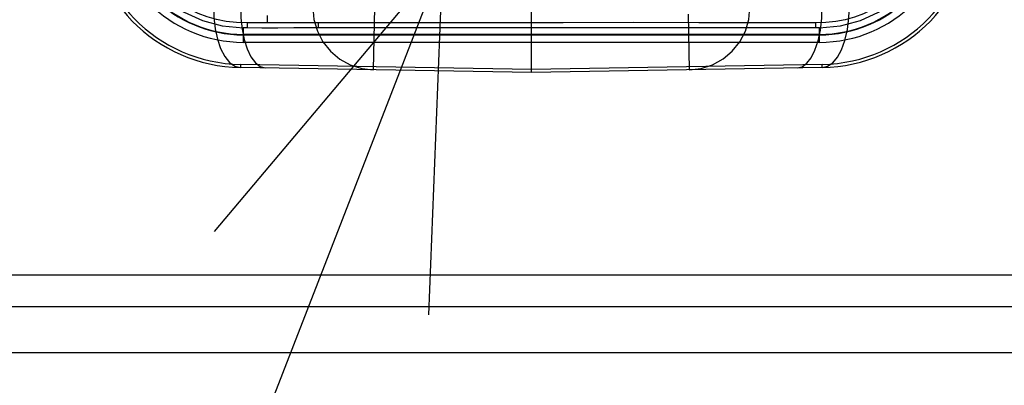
# Model space of a CAD drawing. Header units: millimetres. Extents: x 0 to 770, y -15 to 420.
# Tile 92 of 116: x 493 to 498, y 258 to 260. Entities that reach past the tile are written whole.
import ezdxf

# ---------------------------------------------------------------- set-up
doc = ezdxf.new("R2010")
doc.units = ezdxf.units.MM
doc.header["$LTSCALE"] = 32.67
doc.layers.get('0').update_dxf_attribs({"linetype": 'CONTINUOUS'})
doc.layers.add('DRA_ITEM', color=7, linetype='CONTINUOUS')
doc.layers.add('ROUND', color=7, linetype='CONTINUOUS')

msp = doc.modelspace()

# ---------------------------------------------------------------- linework, layer by layer
at = {"color": 9, "linetype": 'CONTINUOUS'}
for p, q in [((494.883454, 259.780494), (494.889272, 260.113777)), ((494.315245, 260.032857), (494.31525, 260.0707)), ((496.566751, 260.078264), (496.571948, 259.780494)), ((494.20723, 260.004874), (494.186035, 260.005084)), ((494.186035, 260.005084), (494.186035, 259.92783)), ((494.207464, 260.03291), (494.207231, 260.005013)), ((494.31525, 260.032857), (494.207443, 260.032886)), ((494.587369, 260.03301), (494.31525, 260.032993)), ((494.587369, 260.033053), (494.587348, 260.004754)), ((497.247938, 260.032998), (497.248171, 260.005021)), ((497.269368, 260.005145), (497.248171, 260.00514)), ((497.269368, 259.92783), (497.269368, 260.005145)), ((497.269368, 259.970406), (494.186035, 259.970406)), ((494.171782, 259.809586), (494.171491, 259.792922)), ((495.727701, 259.765758), (494.171491, 259.792922)), ((495.727701, 259.782427), (494.171782, 259.809586)), ((497.283621, 259.809586), (495.727701, 259.782427)), ((497.283912, 259.792922), (495.727701, 259.765758)), ((497.283912, 259.792922), (497.283621, 259.809586))]:
    msp.add_line(p, q, dxfattribs=at)
at = {"color": 6, "linetype": 'CONTINUOUS'}
for p, q in [((495.727701, 259.765758), (495.727701, 260.099142)), ((494.186035, 259.967865), (497.269368, 259.967865)), ((497.269368, 259.92783), (494.186035, 259.92783))]:
    msp.add_line(p, q, dxfattribs=at)
at = {"color": 7, "linetype": 'CONTINUOUS'}
for p, q in [((497.248171, 260.005021), (494.587349, 260.005033)), ((495.013593, 260.00536), (494.768298, 260.005295)), ((495.62159, 260.005058), (495.013593, 260.00536)), ((497.248171, 260.00514), (496.690014, 260.005063)), ((508.813582, 258.265764), (488.725154, 258.265764))]:
    msp.add_line(p, q, dxfattribs=at)
at = {"color": 9, "linetype": 'CONTINUOUS'}
for points in [[(493.550693, 260.640764), (493.561425, 260.521241), (493.593175, 260.410907), (493.642604, 260.311648), (493.706275, 260.224425), (493.782443, 260.149989), (493.869713, 260.089381), (493.966945, 260.044187), (494.072952, 260.01595), (494.186035, 260.005227)], [(497.269368, 260.005227), (497.382437, 260.015948), (497.488431, 260.044177), (497.585653, 260.08936), (497.672919, 260.149955), (497.749089, 260.224381), (497.812769, 260.3116), (497.86221, 260.410863), (497.893972, 260.521212), (497.90471, 260.640764)], [(494.207443, 260.032886), (494.14883, 260.034509), (494.093957, 260.04004), (494.042111, 260.050217), (493.992637, 260.064485), (493.944497, 260.08294), (493.897388, 260.10586), (493.852229, 260.132876), (493.809592, 260.163623), (493.769591, 260.19805), (493.732538, 260.236022), (493.698833, 260.277225), (493.668791, 260.321302), (493.642865, 260.367453), (493.621473, 260.414511), (493.604329, 260.46287), (493.591268, 260.513909), (493.582741, 260.56905), (493.578908, 260.629184)], [(497.874805, 260.59074), (497.868577, 260.537875), (497.857345, 260.485081), (497.84111, 260.433235), (497.819955, 260.382631), (497.793959, 260.33347), (497.763387, 260.28649), (497.728691, 260.242511), (497.690335, 260.202142), (497.648701, 260.165748), (497.603723, 260.133239), (497.555634, 260.104735), (497.506083, 260.081043), (497.456862, 260.062553), (497.407513, 260.048751), (497.356803, 260.039313), (497.30385, 260.034342), (497.247928, 260.032833)], [(494.025741, 260.126204), (494.027701, 260.061857), (494.035137, 260.000828), (494.047579, 259.945039), (494.064919, 259.895044), (494.086776, 259.852898), (494.112632, 259.820561), (494.1414, 259.800139), (494.171491, 259.792922)], [(494.171536, 260.123884), (494.173239, 260.059461), (494.179912, 259.998462), (494.191198, 259.942654), (494.206977, 259.89265), (494.226902, 259.850505), (494.250502, 259.81818), (494.276787, 259.797782), (494.304302, 259.790603)], [(494.557637, 260.113777), (494.563858, 260.049459), (494.58231, 259.987557), (494.6123, 259.930398), (494.6527, 259.880132), (494.701993, 259.838648), (494.758326, 259.807505), (494.819581, 259.787875), (494.883454, 259.780494)], [(496.571948, 259.780494), (496.635834, 259.787877), (496.697144, 259.807534), (496.753539, 259.838737), (496.802868, 259.880302), (496.843262, 259.930641), (496.873201, 259.987824), (496.891583, 260.049657), (496.897765, 260.113777)], [(497.1511, 259.790603), (497.17775, 259.797347), (497.20281, 259.816014), (497.225501, 259.845497), (497.245594, 259.885543), (497.262251, 259.935229), (497.274681, 259.993348), (497.282019, 260.057363), (497.283867, 260.123884)], [(497.283912, 259.792922), (497.313057, 259.799703), (497.340485, 259.818396), (497.365341, 259.847895), (497.387378, 259.887943), (497.405678, 259.937622), (497.41937, 259.995718), (497.42754, 260.059761), (497.429662, 260.126204)], [(497.247928, 260.032833), (496.947111, 260.032857), (496.623234, 260.033094), (496.27422, 260.033219), (495.898301, 260.033184), (495.493472, 260.033067), (495.057414, 260.032997), (494.587369, 260.03301)]]:
    msp.add_lwpolyline(points, dxfattribs=at)
at = {"color": 7, "linetype": 'CONTINUOUS'}
for points in [[(494.587348, 260.004754), (494.332396, 260.004541), (494.207229, 260.004742)], [(494.768298, 260.005295), (494.657703, 260.005178), (494.554316, 260.005006), (494.457353, 260.004726), (494.370899, 260.004414), (494.285944, 260.004426), (494.20723, 260.004874)]]:
    msp.add_lwpolyline(points, dxfattribs=at)
at = {"color": 6, "linetype": 'CONTINUOUS'}
for centre, radius, start, end in [((494.186035, 260.640764), 0.712934, 180, 270), ((494.186035, 260.640764), 0.6729, 180, 270), ((497.269368, 260.640764), 0.712934, 270, 360), ((497.269368, 260.640764), 0.6729, 270, 360)]:
    msp.add_arc(centre, radius, start, end, dxfattribs=at)
at = {"color": 9, "linetype": 'CONTINUOUS'}
for centre, radius, start, end in [((494.186035, 260.640764), 0.670358, 180, 270), ((497.269368, 260.640764), 0.670358, 270, 360), ((494.186035, 260.626128), 0.833333, 180, 269), ((494.186035, 260.626128), 0.816667, 180, 269), ((497.269368, 260.626128), 0.816667, 271, 360), ((497.269368, 260.626128), 0.833333, 271, 360)]:
    msp.add_arc(centre, radius, start, end, dxfattribs=at)
at = {"layer": 'DRA_ITEM', "color": 2, "linetype": 'CONTINUOUS'}
msp.add_line((495.254792, 260.370455), (486.679215, 238.242387), dxfattribs=at)
msp.add_lwpolyline([(495.178388, 258.469621), (495.254792, 260.370455), (494.030314, 258.914549)], dxfattribs=at)
at = {"layer": 'ROUND', "color": 7, "linetype": 'CONTINUOUS'}
msp.add_line((492.573125, 258.682431), (504.96561, 258.682431), dxfattribs=at)
at = {"layer": 'ROUND', "color": 9, "linetype": 'CONTINUOUS'}
msp.add_line((504.96561, 258.511401), (492.573125, 258.511401), dxfattribs=at)

doc.saveas('drawing.dxf')
